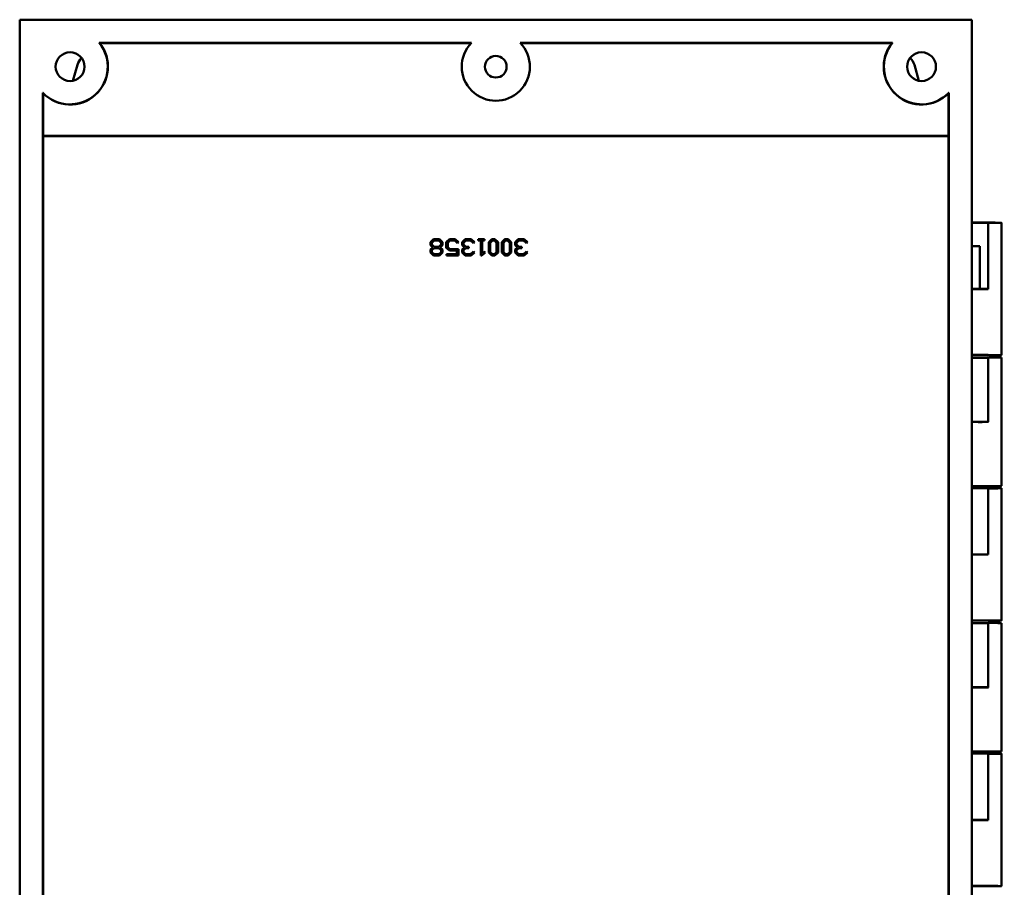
# Model space of a CAD drawing. Header units: inches. Extents: x -2.4 to 45.1, y -8.1 to 29.8.
# Tile 34 of 34: x 37.7 to 45.1, y 11.4 to 18. Entities that reach past the tile are written whole.
import ezdxf

# ---------------------------------------------------------------- set-up
doc = ezdxf.new("R2010")
doc.units = ezdxf.units.IN
doc.header["$MEASUREMENT"] = 0
doc.layers.add('Visible Edges(ANSI)', color=7, linetype='Continuous', lineweight=50)

msp = doc.modelspace()

# ---------------------------------------------------------------- linework, layer by layer
at = {"layer": 'Visible Edges(ANSI)'}
for p, q in [((37.6581, 17.9616), (37.6581, 4.5616)), ((44.8281, 17.9616), (37.6581, 17.9616)), ((44.8281, 17.9616), (44.8281, 4.5616)), ((38.2573, 17.7866), (41.0597, 17.7866)), ((41.0585, 17.7853), (38.26, 17.7853)), ((41.4265, 17.7866), (44.229, 17.7866)), ((44.2262, 17.7853), (41.4278, 17.7853)), ((38.0927, 17.6209), (38.0584, 17.5007)), ((44.4289, 17.5005), (44.3945, 17.6209)), ((37.8331, 6.3616), (37.8331, 17.4105)), ((37.8345, 17.4073), (37.8345, 17.0853)), ((44.6518, 17.0853), (44.6518, 17.4073)), ((44.6531, 17.4105), (44.6531, 6.3616)), ((37.8345, 17.0853), (37.8347, 17.085)), ((37.8345, 17.0853), (44.6518, 17.0853)), ((37.8347, 7.1666), (37.8347, 17.085)), ((44.6515, 17.085), (37.8347, 17.085)), ((44.6518, 17.0853), (44.6515, 17.085)), ((44.6515, 7.1666), (44.6515, 17.085)), ((44.9502, 16.4315), (44.9515, 16.4302)), ((44.9515, 16.4302), (44.9515, 15.9315)), ((45.0502, 15.4341), (45.0502, 16.4315)), ((40.7509, 16.2856), (40.7741, 16.3071)), ((40.7509, 16.2856), (40.7511, 16.2855)), ((40.7509, 16.2627), (40.7509, 16.2856)), ((40.7509, 16.2627), (40.7511, 16.2628)), ((40.7687, 16.2459), (40.7509, 16.2627)), ((40.7509, 16.2293), (40.7687, 16.2459)), ((40.7511, 16.2855), (40.7741, 16.3069)), ((40.7511, 16.2628), (40.7511, 16.2855)), ((40.769, 16.2459), (40.7511, 16.2628)), ((40.7511, 16.2292), (40.769, 16.2459)), ((40.7616, 16.2816), (40.7784, 16.2974)), ((40.7618, 16.2815), (40.7616, 16.2816)), ((40.7616, 16.2668), (40.7616, 16.2816)), ((40.7618, 16.2669), (40.7616, 16.2668)), ((40.7784, 16.2509), (40.7616, 16.2668)), ((40.7616, 16.2253), (40.7784, 16.2412)), ((40.7785, 16.2972), (40.7618, 16.2815)), ((40.7618, 16.2815), (40.7618, 16.2669)), ((40.7618, 16.2669), (40.7785, 16.2512)), ((40.7785, 16.241), (40.7618, 16.2252)), ((40.7687, 16.2459), (40.769, 16.2459)), ((40.7741, 16.3071), (40.8183, 16.3071)), ((40.7741, 16.3071), (40.7741, 16.3069)), ((40.7741, 16.3069), (40.8183, 16.3069)), ((40.7785, 16.2972), (40.7784, 16.2974)), ((40.7784, 16.2974), (40.814, 16.2974)), ((40.7785, 16.2512), (40.7784, 16.2509)), ((40.814, 16.2509), (40.7784, 16.2509)), ((40.7785, 16.241), (40.7784, 16.2412)), ((40.7784, 16.2412), (40.814, 16.2412)), ((40.8139, 16.2972), (40.7785, 16.2972)), ((40.7785, 16.2512), (40.8139, 16.2512)), ((40.8139, 16.241), (40.7785, 16.241)), ((40.8139, 16.2972), (40.814, 16.2974)), ((40.8306, 16.2815), (40.8139, 16.2972)), ((40.8139, 16.2512), (40.8306, 16.2669)), ((40.8139, 16.2512), (40.814, 16.2509)), ((40.8139, 16.241), (40.814, 16.2412)), ((40.8306, 16.2252), (40.8139, 16.241)), ((40.814, 16.2974), (40.8308, 16.2816)), ((40.8308, 16.2668), (40.814, 16.2509)), ((40.814, 16.2412), (40.8308, 16.2253)), ((40.8183, 16.3071), (40.8183, 16.3069)), ((40.8183, 16.3071), (40.8414, 16.2856)), ((40.8183, 16.3069), (40.8412, 16.2855)), ((40.8412, 16.2628), (40.8235, 16.2459)), ((40.8238, 16.2459), (40.8235, 16.2459)), ((40.8235, 16.2459), (40.8412, 16.2292)), ((40.8414, 16.2627), (40.8238, 16.2459)), ((40.8238, 16.2459), (40.8414, 16.2293)), ((40.8306, 16.2815), (40.8308, 16.2816)), ((40.8306, 16.2669), (40.8306, 16.2815)), ((40.8306, 16.2669), (40.8308, 16.2668)), ((40.8308, 16.2816), (40.8308, 16.2668)), ((40.8414, 16.2856), (40.8412, 16.2855)), ((40.8412, 16.2855), (40.8412, 16.2628)), ((40.8414, 16.2627), (40.8412, 16.2628)), ((40.8414, 16.2856), (40.8414, 16.2627)), ((40.8705, 16.2856), (40.8936, 16.3071)), ((40.8705, 16.2856), (40.8707, 16.2855)), ((40.8705, 16.2439), (40.8705, 16.2856)), ((40.8705, 16.2439), (40.8707, 16.244)), ((40.8936, 16.2222), (40.8705, 16.2439)), ((40.8707, 16.2855), (40.8937, 16.3069)), ((40.8707, 16.244), (40.8707, 16.2855)), ((40.8937, 16.2224), (40.8707, 16.244)), ((40.898, 16.2974), (40.8811, 16.2816)), ((40.8814, 16.2815), (40.8811, 16.2816)), ((40.8811, 16.2816), (40.8811, 16.248)), ((40.8814, 16.248), (40.8811, 16.248)), ((40.8811, 16.248), (40.898, 16.2321)), ((40.8981, 16.2972), (40.8814, 16.2815)), ((40.8814, 16.2815), (40.8814, 16.248)), ((40.8814, 16.248), (40.8981, 16.2323)), ((40.8936, 16.3071), (40.9379, 16.3071)), ((40.8936, 16.3071), (40.8937, 16.3069)), ((40.8937, 16.3069), (40.9379, 16.3069)), ((40.9336, 16.2974), (40.898, 16.2974)), ((40.8981, 16.2972), (40.898, 16.2974)), ((40.9335, 16.2972), (40.8981, 16.2972)), ((40.9335, 16.2972), (40.9336, 16.2974)), ((40.9547, 16.2771), (40.9335, 16.2972)), ((40.9547, 16.2774), (40.9336, 16.2974)), ((40.9379, 16.3071), (40.9379, 16.3069)), ((40.9379, 16.3071), (40.9624, 16.2844)), ((40.9379, 16.3069), (40.9621, 16.2844)), ((40.9621, 16.2844), (40.9547, 16.2774)), ((40.9624, 16.2844), (40.9547, 16.2771)), ((40.9547, 16.2771), (40.9547, 16.2774)), ((40.9624, 16.2844), (40.9621, 16.2844)), ((40.9901, 16.2856), (41.0132, 16.3071)), ((40.9901, 16.2856), (40.9903, 16.2855)), ((40.9901, 16.2627), (40.9901, 16.2856)), ((40.9901, 16.2627), (40.9903, 16.2628)), ((41.0079, 16.2459), (40.9901, 16.2627)), ((40.9901, 16.2293), (41.0079, 16.2459)), ((40.9903, 16.2855), (41.0133, 16.3069)), ((40.9903, 16.2628), (40.9903, 16.2855)), ((41.0082, 16.2459), (40.9903, 16.2628)), ((40.9903, 16.2292), (41.0082, 16.2459)), ((41.0176, 16.2974), (41.0007, 16.2816)), ((41.001, 16.2815), (41.0007, 16.2816)), ((41.0007, 16.2816), (41.0007, 16.2668)), ((41.001, 16.2669), (41.0007, 16.2668)), ((41.0007, 16.2668), (41.0176, 16.2509)), ((41.0176, 16.2412), (41.0007, 16.2253)), ((41.0177, 16.2972), (41.001, 16.2815)), ((41.001, 16.2815), (41.001, 16.2669)), ((41.001, 16.2669), (41.0177, 16.2512)), ((41.0177, 16.241), (41.001, 16.2252)), ((41.0079, 16.2459), (41.0082, 16.2459)), ((41.0132, 16.3071), (41.0575, 16.3071)), ((41.0132, 16.3071), (41.0133, 16.3069)), ((41.0133, 16.3069), (41.0575, 16.3069)), ((41.0532, 16.2974), (41.0176, 16.2974)), ((41.0177, 16.2972), (41.0176, 16.2974)), ((41.0177, 16.2512), (41.0176, 16.2509)), ((41.0176, 16.2509), (41.0392, 16.2509)), ((41.0392, 16.2412), (41.0176, 16.2412)), ((41.0177, 16.241), (41.0176, 16.2412)), ((41.0531, 16.2972), (41.0177, 16.2972)), ((41.0177, 16.2512), (41.0394, 16.2512)), ((41.0394, 16.241), (41.0177, 16.241)), ((41.0394, 16.2512), (41.0392, 16.2509)), ((41.0392, 16.2509), (41.0392, 16.2412)), ((41.0394, 16.241), (41.0392, 16.2412)), ((41.0394, 16.2512), (41.0394, 16.241)), ((41.0531, 16.2972), (41.0532, 16.2974)), ((41.0743, 16.2771), (41.0531, 16.2972)), ((41.0743, 16.2774), (41.0532, 16.2974)), ((41.0575, 16.3071), (41.0575, 16.3069)), ((41.0575, 16.3071), (41.082, 16.2844)), ((41.0575, 16.3069), (41.0817, 16.2844)), ((41.0817, 16.2844), (41.0743, 16.2774)), ((41.082, 16.2844), (41.0743, 16.2771)), ((41.0743, 16.2771), (41.0743, 16.2774)), ((41.082, 16.2844), (41.0817, 16.2844)), ((41.1111, 16.3071), (41.1113, 16.3069)), ((41.1111, 16.2972), (41.1111, 16.3071)), ((41.1111, 16.3071), (41.159, 16.3071)), ((41.1111, 16.2972), (41.1113, 16.2974)), ((41.1297, 16.2972), (41.1111, 16.2972)), ((41.1113, 16.2974), (41.1113, 16.3069)), ((41.1113, 16.3069), (41.1588, 16.3069)), ((41.1299, 16.2974), (41.1113, 16.2974)), ((41.1297, 16.2972), (41.1299, 16.2974)), ((41.1297, 16.1848), (41.1297, 16.2972)), ((41.1299, 16.185), (41.1299, 16.2974)), ((41.1588, 16.2974), (41.1402, 16.2974)), ((41.1404, 16.2972), (41.1402, 16.2974)), ((41.1402, 16.2974), (41.1402, 16.2015)), ((41.159, 16.2972), (41.1404, 16.2972)), ((41.1404, 16.2972), (41.1404, 16.202)), ((41.159, 16.3071), (41.1588, 16.3069)), ((41.1588, 16.3069), (41.1588, 16.2974)), ((41.159, 16.2972), (41.1588, 16.2974)), ((41.159, 16.3071), (41.159, 16.2972)), ((41.1895, 16.2856), (41.2126, 16.3071)), ((41.1895, 16.2856), (41.1897, 16.2855)), ((41.1895, 16.2065), (41.1895, 16.2856)), ((41.1897, 16.2855), (41.2127, 16.3069)), ((41.1897, 16.2066), (41.1897, 16.2855)), ((41.2001, 16.2816), (41.2169, 16.2974)), ((41.2003, 16.2815), (41.2001, 16.2816)), ((41.2001, 16.2106), (41.2001, 16.2816)), ((41.217, 16.2972), (41.2003, 16.2815)), ((41.2003, 16.2815), (41.2003, 16.2107)), ((41.2126, 16.3071), (41.2369, 16.3071)), ((41.2126, 16.3071), (41.2127, 16.3069)), ((41.2127, 16.3069), (41.2369, 16.3069)), ((41.217, 16.2972), (41.2169, 16.2974)), ((41.2169, 16.2974), (41.2326, 16.2974)), ((41.2325, 16.2972), (41.217, 16.2972)), ((41.2325, 16.2972), (41.2326, 16.2974)), ((41.2492, 16.2815), (41.2325, 16.2972)), ((41.2326, 16.2974), (41.2494, 16.2816)), ((41.2369, 16.3071), (41.2369, 16.3069)), ((41.2369, 16.3071), (41.26, 16.2856)), ((41.2369, 16.3069), (41.2598, 16.2855)), ((41.2492, 16.2815), (41.2494, 16.2816)), ((41.2492, 16.2107), (41.2492, 16.2815)), ((41.2494, 16.2816), (41.2494, 16.2106)), ((41.26, 16.2856), (41.2598, 16.2855)), ((41.2598, 16.2855), (41.2598, 16.2066)), ((41.26, 16.2856), (41.26, 16.2065)), ((41.2892, 16.2856), (41.3122, 16.3071)), ((41.2892, 16.2856), (41.2894, 16.2855)), ((41.2892, 16.2065), (41.2892, 16.2856)), ((41.2894, 16.2855), (41.3123, 16.3069)), ((41.2894, 16.2066), (41.2894, 16.2855)), ((41.2997, 16.2816), (41.3166, 16.2974)), ((41.3, 16.2815), (41.2997, 16.2816)), ((41.2997, 16.2106), (41.2997, 16.2816)), ((41.3167, 16.2972), (41.3, 16.2815)), ((41.3, 16.2815), (41.3, 16.2107)), ((41.3122, 16.3071), (41.3366, 16.3071)), ((41.3122, 16.3071), (41.3123, 16.3069)), ((41.3123, 16.3069), (41.3365, 16.3069)), ((41.3167, 16.2972), (41.3166, 16.2974)), ((41.3166, 16.2974), (41.3323, 16.2974)), ((41.3322, 16.2972), (41.3167, 16.2972)), ((41.3322, 16.2972), (41.3323, 16.2974)), ((41.3489, 16.2815), (41.3322, 16.2972)), ((41.3323, 16.2974), (41.3491, 16.2816)), ((41.3366, 16.3071), (41.3365, 16.3069)), ((41.3365, 16.3069), (41.3594, 16.2855)), ((41.3366, 16.3071), (41.3597, 16.2856)), ((41.3489, 16.2815), (41.3491, 16.2816)), ((41.3489, 16.2107), (41.3489, 16.2815)), ((41.3491, 16.2816), (41.3491, 16.2106)), ((41.3597, 16.2856), (41.3594, 16.2855)), ((41.3594, 16.2855), (41.3594, 16.2066)), ((41.3597, 16.2856), (41.3597, 16.2065)), ((41.3887, 16.2856), (41.4119, 16.3071)), ((41.3887, 16.2856), (41.389, 16.2855)), ((41.3887, 16.2627), (41.3887, 16.2856)), ((41.3887, 16.2627), (41.389, 16.2628)), ((41.4066, 16.2459), (41.3887, 16.2627)), ((41.3887, 16.2293), (41.4066, 16.2459)), ((41.389, 16.2855), (41.412, 16.3069)), ((41.389, 16.2628), (41.389, 16.2855)), ((41.4069, 16.2459), (41.389, 16.2628)), ((41.389, 16.2292), (41.4069, 16.2459)), ((41.4162, 16.2974), (41.3994, 16.2816)), ((41.3996, 16.2815), (41.3994, 16.2816)), ((41.3994, 16.2816), (41.3994, 16.2668)), ((41.3996, 16.2669), (41.3994, 16.2668)), ((41.3994, 16.2668), (41.4162, 16.2509)), ((41.4162, 16.2412), (41.3994, 16.2253)), ((41.4163, 16.2972), (41.3996, 16.2815)), ((41.3996, 16.2815), (41.3996, 16.2669)), ((41.3996, 16.2669), (41.4163, 16.2512)), ((41.4163, 16.241), (41.3996, 16.2252)), ((41.4066, 16.2459), (41.4069, 16.2459)), ((41.4119, 16.3071), (41.4562, 16.3071)), ((41.4119, 16.3071), (41.412, 16.3069)), ((41.412, 16.3069), (41.4561, 16.3069)), ((41.4519, 16.2974), (41.4162, 16.2974)), ((41.4163, 16.2972), (41.4162, 16.2974)), ((41.4163, 16.2512), (41.4162, 16.2509)), ((41.4162, 16.2509), (41.4379, 16.2509)), ((41.4379, 16.2412), (41.4162, 16.2412)), ((41.4163, 16.241), (41.4162, 16.2412)), ((41.4518, 16.2972), (41.4163, 16.2972)), ((41.4163, 16.2512), (41.4381, 16.2512)), ((41.4381, 16.241), (41.4163, 16.241)), ((41.4381, 16.2512), (41.4379, 16.2509)), ((41.4379, 16.2509), (41.4379, 16.2412)), ((41.4381, 16.241), (41.4379, 16.2412)), ((41.4381, 16.2512), (41.4381, 16.241)), ((41.4518, 16.2972), (41.4519, 16.2974)), ((41.4729, 16.2771), (41.4518, 16.2972)), ((41.4729, 16.2774), (41.4519, 16.2974)), ((41.4562, 16.3071), (41.4561, 16.3069)), ((41.4561, 16.3069), (41.4803, 16.2844)), ((41.4562, 16.3071), (41.4807, 16.2844)), ((41.4803, 16.2844), (41.4729, 16.2774)), ((41.4807, 16.2844), (41.4729, 16.2771)), ((41.4729, 16.2771), (41.4729, 16.2774)), ((41.4807, 16.2844), (41.4803, 16.2844)), ((44.8872, 16.2559), (44.8281, 16.2559)), ((44.8872, 16.2559), (44.8872, 15.9333)), ((40.7509, 16.2293), (40.7511, 16.2292)), ((40.7509, 16.2065), (40.7509, 16.2293)), ((40.7509, 16.2065), (40.7511, 16.2066)), ((40.7741, 16.1848), (40.7509, 16.2065)), ((40.7511, 16.2066), (40.7511, 16.2292)), ((40.7741, 16.185), (40.7511, 16.2066)), ((40.7618, 16.2252), (40.7616, 16.2253)), ((40.7616, 16.2106), (40.7616, 16.2253)), ((40.7618, 16.2107), (40.7616, 16.2106)), ((40.7784, 16.1947), (40.7616, 16.2106)), ((40.7618, 16.2252), (40.7618, 16.2107)), ((40.7618, 16.2107), (40.7785, 16.1949)), ((40.8183, 16.185), (40.7741, 16.185)), ((40.7741, 16.1848), (40.7741, 16.185)), ((40.8183, 16.1848), (40.7741, 16.1848)), ((40.7785, 16.1949), (40.7784, 16.1947)), ((40.814, 16.1947), (40.7784, 16.1947)), ((40.7785, 16.1949), (40.8139, 16.1949)), ((40.8139, 16.1949), (40.8306, 16.2107)), ((40.8139, 16.1949), (40.814, 16.1947)), ((40.8308, 16.2106), (40.814, 16.1947)), ((40.8412, 16.2066), (40.8183, 16.185)), ((40.8414, 16.2065), (40.8183, 16.1848)), ((40.8183, 16.1848), (40.8183, 16.185)), ((40.8306, 16.2252), (40.8308, 16.2253)), ((40.8306, 16.2107), (40.8306, 16.2252)), ((40.8306, 16.2107), (40.8308, 16.2106)), ((40.8308, 16.2253), (40.8308, 16.2106)), ((40.8414, 16.2293), (40.8412, 16.2292)), ((40.8412, 16.2292), (40.8412, 16.2066)), ((40.8414, 16.2065), (40.8412, 16.2066)), ((40.8414, 16.2293), (40.8414, 16.2065)), ((40.8719, 16.1949), (40.8721, 16.1947)), ((40.8719, 16.1848), (40.8719, 16.1949)), ((40.8719, 16.1949), (40.9502, 16.1949)), ((40.8719, 16.1848), (40.8721, 16.185)), ((40.961, 16.1848), (40.8719, 16.1848)), ((40.8721, 16.185), (40.8721, 16.1947)), ((40.8721, 16.1947), (40.9504, 16.1947)), ((40.9608, 16.185), (40.8721, 16.185)), ((40.8936, 16.2222), (40.8937, 16.2224)), ((40.9502, 16.2222), (40.8936, 16.2222)), ((40.9504, 16.2224), (40.8937, 16.2224)), ((40.8981, 16.2323), (40.898, 16.2321)), ((40.898, 16.2321), (40.9608, 16.2321)), ((40.8981, 16.2323), (40.961, 16.2323)), ((40.9502, 16.2222), (40.9504, 16.2224)), ((40.9502, 16.1949), (40.9502, 16.2222)), ((40.9502, 16.1949), (40.9504, 16.1947)), ((40.9504, 16.1947), (40.9504, 16.2224)), ((40.961, 16.2323), (40.9608, 16.2321)), ((40.9608, 16.2321), (40.9608, 16.185)), ((40.961, 16.1848), (40.9608, 16.185)), ((40.961, 16.2323), (40.961, 16.1848)), ((40.9901, 16.2293), (40.9903, 16.2292)), ((40.9901, 16.2065), (40.9901, 16.2293)), ((40.9901, 16.2065), (40.9903, 16.2066)), ((41.0132, 16.1848), (40.9901, 16.2065)), ((40.9903, 16.2066), (40.9903, 16.2292)), ((41.0133, 16.185), (40.9903, 16.2066)), ((41.001, 16.2252), (41.0007, 16.2253)), ((41.0007, 16.2253), (41.0007, 16.2106)), ((41.001, 16.2107), (41.0007, 16.2106)), ((41.0007, 16.2106), (41.0176, 16.1947)), ((41.001, 16.2252), (41.001, 16.2107)), ((41.001, 16.2107), (41.0177, 16.1949)), ((41.0132, 16.1848), (41.0133, 16.185)), ((41.0575, 16.1848), (41.0132, 16.1848)), ((41.0575, 16.185), (41.0133, 16.185)), ((41.0177, 16.1949), (41.0176, 16.1947)), ((41.0176, 16.1947), (41.0532, 16.1947)), ((41.0177, 16.1949), (41.0531, 16.1949)), ((41.0531, 16.1949), (41.0743, 16.2149)), ((41.0531, 16.1949), (41.0532, 16.1947)), ((41.0532, 16.1947), (41.0743, 16.2146)), ((41.0817, 16.2077), (41.0575, 16.185)), ((41.082, 16.2077), (41.0575, 16.1848)), ((41.0575, 16.1848), (41.0575, 16.185)), ((41.0743, 16.2149), (41.0743, 16.2146)), ((41.0743, 16.2149), (41.082, 16.2077)), ((41.0743, 16.2146), (41.0817, 16.2077)), ((41.082, 16.2077), (41.0817, 16.2077)), ((41.1297, 16.1848), (41.1299, 16.185)), ((41.1373, 16.1848), (41.1297, 16.1848)), ((41.1372, 16.185), (41.1299, 16.185)), ((41.1614, 16.2077), (41.1372, 16.185)), ((41.1373, 16.1848), (41.1372, 16.185)), ((41.1617, 16.2077), (41.1373, 16.1848)), ((41.1402, 16.2015), (41.154, 16.2146)), ((41.1404, 16.202), (41.1402, 16.2015)), ((41.1404, 16.202), (41.154, 16.2149)), ((41.154, 16.2149), (41.154, 16.2146)), ((41.154, 16.2149), (41.1617, 16.2077)), ((41.154, 16.2146), (41.1614, 16.2077)), ((41.1617, 16.2077), (41.1614, 16.2077)), ((41.1895, 16.2065), (41.1897, 16.2066)), ((41.2126, 16.1848), (41.1895, 16.2065)), ((41.2127, 16.185), (41.1897, 16.2066)), ((41.2003, 16.2107), (41.2001, 16.2106)), ((41.2169, 16.1947), (41.2001, 16.2106)), ((41.2003, 16.2107), (41.217, 16.1949)), ((41.2126, 16.1848), (41.2127, 16.185)), ((41.2369, 16.1848), (41.2126, 16.1848)), ((41.2369, 16.185), (41.2127, 16.185)), ((41.217, 16.1949), (41.2169, 16.1947)), ((41.2326, 16.1947), (41.2169, 16.1947)), ((41.217, 16.1949), (41.2325, 16.1949)), ((41.2325, 16.1949), (41.2492, 16.2107)), ((41.2325, 16.1949), (41.2326, 16.1947)), ((41.2494, 16.2106), (41.2326, 16.1947)), ((41.2598, 16.2066), (41.2369, 16.185)), ((41.26, 16.2065), (41.2369, 16.1848)), ((41.2369, 16.1848), (41.2369, 16.185)), ((41.2492, 16.2107), (41.2494, 16.2106)), ((41.26, 16.2065), (41.2598, 16.2066)), ((41.2892, 16.2065), (41.2894, 16.2066)), ((41.3122, 16.1848), (41.2892, 16.2065)), ((41.3123, 16.185), (41.2894, 16.2066)), ((41.3, 16.2107), (41.2997, 16.2106)), ((41.3166, 16.1947), (41.2997, 16.2106)), ((41.3, 16.2107), (41.3167, 16.1949)), ((41.3122, 16.1848), (41.3123, 16.185)), ((41.3366, 16.1848), (41.3122, 16.1848)), ((41.3365, 16.185), (41.3123, 16.185)), ((41.3167, 16.1949), (41.3166, 16.1947)), ((41.3323, 16.1947), (41.3166, 16.1947)), ((41.3167, 16.1949), (41.3322, 16.1949)), ((41.3322, 16.1949), (41.3489, 16.2107)), ((41.3322, 16.1949), (41.3323, 16.1947)), ((41.3491, 16.2106), (41.3323, 16.1947)), ((41.3594, 16.2066), (41.3365, 16.185)), ((41.3366, 16.1848), (41.3365, 16.185)), ((41.3597, 16.2065), (41.3366, 16.1848)), ((41.3489, 16.2107), (41.3491, 16.2106)), ((41.3597, 16.2065), (41.3594, 16.2066)), ((41.3887, 16.2293), (41.389, 16.2292)), ((41.3887, 16.2065), (41.3887, 16.2293)), ((41.3887, 16.2065), (41.389, 16.2066)), ((41.4119, 16.1848), (41.3887, 16.2065)), ((41.389, 16.2066), (41.389, 16.2292)), ((41.412, 16.185), (41.389, 16.2066)), ((41.3996, 16.2252), (41.3994, 16.2253)), ((41.3994, 16.2253), (41.3994, 16.2106)), ((41.3996, 16.2107), (41.3994, 16.2106)), ((41.3994, 16.2106), (41.4162, 16.1947)), ((41.3996, 16.2252), (41.3996, 16.2107)), ((41.3996, 16.2107), (41.4163, 16.1949)), ((41.4119, 16.1848), (41.412, 16.185)), ((41.4562, 16.1848), (41.4119, 16.1848)), ((41.4561, 16.185), (41.412, 16.185)), ((41.4163, 16.1949), (41.4162, 16.1947)), ((41.4162, 16.1947), (41.4519, 16.1947)), ((41.4163, 16.1949), (41.4518, 16.1949)), ((41.4518, 16.1949), (41.4729, 16.2149)), ((41.4518, 16.1949), (41.4519, 16.1947)), ((41.4519, 16.1947), (41.4729, 16.2146)), ((41.4803, 16.2077), (41.4561, 16.185)), ((41.4562, 16.1848), (41.4561, 16.185)), ((41.4807, 16.2077), (41.4562, 16.1848)), ((41.4729, 16.2149), (41.4729, 16.2146)), ((41.4729, 16.2149), (41.4807, 16.2077)), ((41.4729, 16.2146), (41.4803, 16.2077)), ((41.4807, 16.2077), (41.4803, 16.2077)), ((44.8872, 15.9333), (44.8281, 15.9333)), ((44.9502, 15.9328), (44.9515, 15.9315)), ((44.9502, 15.4341), (44.9515, 15.4328)), ((44.9502, 15.4153), (44.9515, 15.4166)), ((44.9502, 14.9319), (44.9502, 15.4153)), ((44.9502, 15.4153), (44.9502, 14.9319)), ((44.9502, 15.4153), (44.9502, 15.4153)), ((44.9515, 15.4166), (44.9515, 14.9306)), ((45.0502, 15.4153), (45.0502, 14.4486)), ((44.9502, 14.9319), (44.9502, 14.9319)), ((44.9502, 14.9319), (44.9515, 14.9306)), ((44.9502, 14.9319), (44.9502, 14.9319)), ((44.9502, 14.4315), (44.9515, 14.4302)), ((44.9515, 14.4302), (44.9515, 13.9315)), ((45.0502, 13.4341), (45.0502, 14.4315)), ((44.9502, 13.9328), (44.9515, 13.9315)), ((44.9502, 13.4341), (44.9515, 13.4328)), ((44.9502, 13.4153), (44.9515, 13.4166)), ((44.9502, 13.4153), (44.9502, 12.9319)), ((44.9502, 12.9319), (44.9502, 13.4153)), ((44.9502, 13.4153), (44.9502, 13.4153)), ((44.9515, 13.4166), (44.9515, 12.9306)), ((45.0502, 13.4153), (45.0502, 12.4486)), ((44.9502, 12.9319), (44.9515, 12.9306)), ((44.9502, 12.9319), (44.9502, 12.9319)), ((44.9502, 12.9319), (44.9502, 12.9319)), ((44.9502, 12.4315), (44.9515, 12.4302)), ((44.9515, 12.4302), (44.9515, 11.9315)), ((45.0502, 11.4341), (45.0502, 12.4315)), ((44.9502, 11.9328), (44.9515, 11.9315)), ((44.9502, 11.4341), (44.9515, 11.4328))]:
    msp.add_line(p, q, dxfattribs=at)
for centre, radius in [((38.0375, 17.6073), 0.1086), ((41.2431, 17.6073), 0.0815), ((44.4488, 17.6073), 0.1086)]:
    msp.add_circle(centre, radius, dxfattribs=at)
for centre, radius, start, end in [((38.0375, 17.6073), 0.2837, 223.91646, 39.21404), ((38.0375, 17.6073), 0.285, 224.56549, 38.66171), ((41.2431, 17.6073), 0.2565, 135.63955, 44.36045), ((44.4488, 17.6073), 0.285, 141.33829, 315.43451), ((44.4488, 17.6073), 0.2837, 140.78596, 316.08354), ((38.2129, 17.5866), 0.125, 135.77894, 164.07188), ((44.2743, 17.5866), 0.125, 15.92812, 44.58568)]:
    msp.add_arc(centre, radius, start, end, dxfattribs=at)
for centre, major_axis, ratio, start_param, end_param in [((44.8877, 16.4315), (0.1625, 0), 0.008727, 5.115891, 8.229501), ((44.8877, 16.4315), (0.0625, 0), 0.008727, 0, 2.835657), ((44.8877, 16.2565), (-0.0625, 0), 0.008727, 0.305935, 1.56207), ((44.8877, 15.9328), (0.0625, 0), 0.008727, 3.447528, 6.283185), ((44.8877, 15.9328), (-0.1625, 0), 0.008727, 1.195277, 1.974298), ((44.8877, 15.9328), (-0.0625, 0), 0.008727, 3.141593, 4.721116), ((44.8877, 15.4341), (-0.1625, 0), 0.008727, 1.974298, 5.087909), ((44.8877, 15.4341), (-0.0625, 0), 0.008727, 3.141593, 5.97725), ((44.8877, 15.4153), (0.0625, 0), 0.008729, 3.447528, 6.267185), ((44.8877, 15.4153), (0.1625, 0), 0.008729, 0, 1.167236), ((44.8877, 14.9319), (0.0625, 0), 0.008727, 0.016001, 2.835657), ((44.8877, 14.9319), (-0.0625, 0), 0.008727, 0.305935, 3.157593), ((44.8877, 14.9319), (0.1625, 0), 0.008727, 4.336869, 5.115949), ((44.8877, 14.4486), (0.1625, 0), 0.008729, 4.336869, 6.283185), ((44.8877, 14.4315), (0.1625, 0), 0.008727, 5.115891, 8.229501), ((44.8877, 14.4315), (0.0625, 0), 0.008727, 0, 2.835657), ((44.8877, 13.9328), (-0.0625, 0), 0.008727, 3.141593, 5.97725), ((44.8877, 13.9328), (0.0625, 0), 0.008727, 3.447528, 6.283185), ((44.8877, 13.9328), (-0.1625, 0), 0.008727, 1.195277, 1.974298), ((44.8877, 13.4341), (-0.1625, 0), 0.008727, 1.974298, 5.087909), ((44.8877, 13.4341), (-0.0625, 0), 0.008727, 3.141593, 5.97725), ((44.8877, 13.4153), (0.0625, 0), 0.008729, 3.447528, 6.267185), ((44.8877, 13.4153), (0.1625, 0), 0.008729, 0, 1.167236), ((44.8877, 12.9319), (0.0625, 0), 0.008727, 0.016001, 2.835657), ((44.8877, 12.9319), (-0.0625, 0), 0.008727, 0.305935, 3.157593), ((44.8877, 12.9319), (0.1625, 0), 0.008727, 4.336869, 5.115949), ((44.8877, 12.4486), (0.1625, 0), 0.008729, 4.336869, 6.283185), ((44.8877, 12.4315), (0.1625, 0), 0.008727, 5.115891, 8.229501), ((44.8877, 12.4315), (0.0625, 0), 0.008727, 0, 2.835657), ((44.8877, 11.9328), (-0.0625, 0), 0.008727, 3.141593, 5.97725), ((44.8877, 11.9328), (0.0625, 0), 0.008727, 3.447528, 6.283185), ((44.8877, 11.9328), (-0.1625, 0), 0.008727, 1.195277, 1.974298), ((44.8877, 11.4341), (-0.1625, 0), 0.008727, 1.974298, 5.087909), ((44.8877, 11.4341), (-0.0625, 0), 0.008727, 3.141593, 5.97725)]:
    msp.add_ellipse(centre, major_axis=major_axis, ratio=ratio, start_param=start_param, end_param=end_param, dxfattribs=at)
for points, weights in [([(38.2573, 17.7866), (38.2586, 17.786), (38.26, 17.7853)], [1, 1.00000000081, 1]), ([(44.2262, 17.7853), (44.2276, 17.786), (44.229, 17.7866)], [1, 1.00000000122, 1])]:
    msp.add_rational_spline(points, weights, degree=2, dxfattribs=at)
for points in [[(37.8345, 17.4073), (37.8338, 17.4089), (37.8331, 17.4105)], [(44.6531, 17.4105), (44.6524, 17.4089), (44.6518, 17.4073)]]:
    msp.add_open_spline(points, degree=2, dxfattribs=at)

doc.saveas('drawing.dxf')
